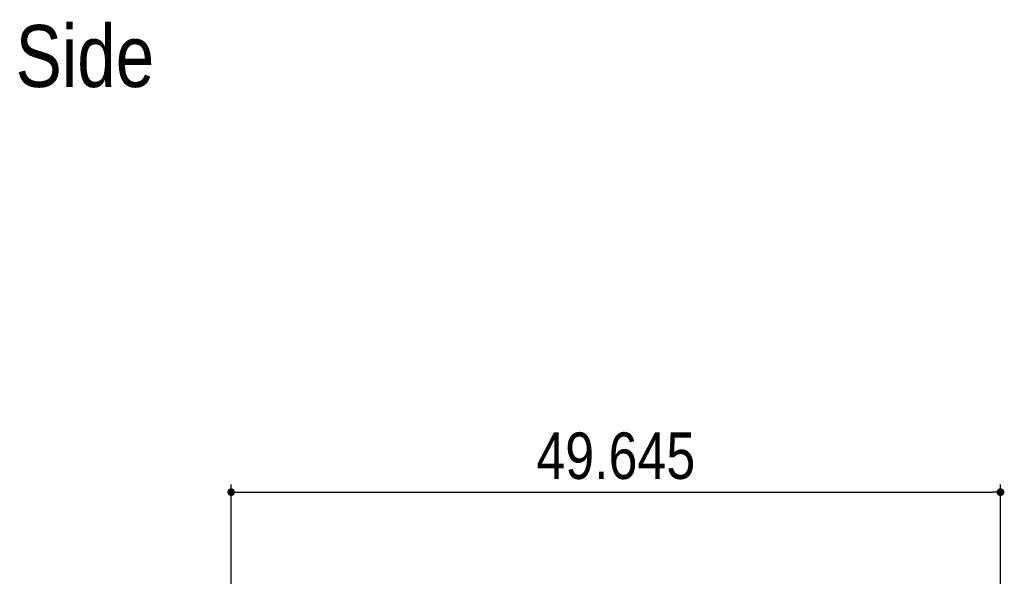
# Model space of a CAD drawing. Header units: millimetres. Extents: x 440 to 595, y -43 to 361.
# Tile 15 of 47: x 515 to 578, y 124 to 160. Entities that reach past the tile are written whole.
import ezdxf

# ---------------------------------------------------------------- set-up
doc = ezdxf.new("R2010")
doc.units = ezdxf.units.MM
doc.header["$LTSCALE"] = 16.335
doc.header["$PDMODE"] = 3
doc.header["$PDSIZE"] = 8
doc.layers.get('0').update_dxf_attribs({"linetype": 'CONTINUOUS'})
doc.layers.get('Defpoints').update_dxf_attribs({"linetype": 'CONTINUOUS'})
doc.layers.add('01 实线', color=7, linetype='CONTINUOUS')
doc.styles.add('Font_1_Times New Roman', font='times.ttf', dxfattribs={"width": 0.8})
doc.styles.add('Font_2_Arial', font='arial.ttf', dxfattribs={"width": 0.8})
doc.dimstyles.new('Dim._1_spot', dxfattribs={"dimtxt": 3, "dimasz": 0.5, "dimexe": 0.5, "dimexo": 0, "dimgap": 0.8, "dimtad": 1, "dimdec": 3, "dimzin": 9, "dimdsep": 46, "dimtxsty": 'Font_1_Times New Roman', "dimblk": 'DOT', "dimcen": 0.1, "dimclrd": 256, "dimclre": 256, "dimclrt": 256, "dimadec": 0, "dimazin": 0, "dimtp": 0.1, "dimtm": 0.1, "dimtfac": 1, "dimtdec": 3, "dimtmove": 0, "dimatfit": 3, "dimfxl": 0, "dimtolj": 1, "dimlwd": -1, "dimlwe": -1, "dimarcsym": 0})

# ---------------------------------------------------------------- blocks, each defined once
blk = doc.blocks.new('_Dot')
at = {"color": 0, "linetype": 'ByBlock', "lineweight": -2}
blk.add_line((-0.5, 0), (-1, 0), dxfattribs=at)
at = {"color": 0, "linetype": 'ByBlock', "const_width": 0.5}
blk.add_lwpolyline([(-0.25, 0, 1), (0.25, 0, 1)], format="xyb", close=True, dxfattribs=at)
blk = doc.blocks.new('*D10')
at = {"layer": '01 实线'}
for p, q in [((528.277, 122.938), (528.277, 129.783)), ((577.922, 119.593), (577.922, 129.783)), ((528.777, 129.283), (577.422, 129.283))]:
    blk.add_line(p, q, dxfattribs=at)
at = {"layer": 'Defpoints', "color": 0}
for p in [(577.922, 129.283), (528.277, 122.938), (577.922, 119.593)]:
    blk.add_point(p, dxfattribs=at)
at = {"layer": '01 实线', "xscale": 0.5, "yscale": 0.5, "zscale": 0.5, "rotation": 180}
blk.add_blockref('_Dot', (528.277, 129.283), dxfattribs=at)
at = {"layer": '01 实线', "xscale": 0.5, "yscale": 0.5, "zscale": 0.5}
blk.add_blockref('_Dot', (577.922, 129.283), dxfattribs=at)
at = {"layer": '01 实线', "insert": (553.099, 131.615), "char_height": 3, "attachment_point": 5, "style": 'Font_2_Arial'}
blk.add_mtext('\\A1;49.645', dxfattribs=at)

msp = doc.modelspace()

# ---------------------------------------------------------------- texts
at = {"layer": '01 实线', "insert": (514.3681, 159.4338), "char_height": 4, "width": 2.92238, "attachment_point": 1, "style": 'Font_2_Arial'}
msp.add_mtext('Side', dxfattribs=at)

# ---------------------------------------------------------------- dimensions: what is measured, and where the dimension line sits
at = {"layer": '01 实线'}
dim = msp.add_linear_dim(base=(577.9216, 129.2828), p1=(528.2766, 122.9382), p2=(577.9216, 119.593), dimstyle='Dim._1_spot', override={"dimtxsty": 'Font_2_Arial'}, dxfattribs=at)
dim.commit()
dim.dimension.update_dxf_attribs({"geometry": '*D10', "text_midpoint": (553.0991, 131.6145)})

doc.saveas('drawing.dxf')
